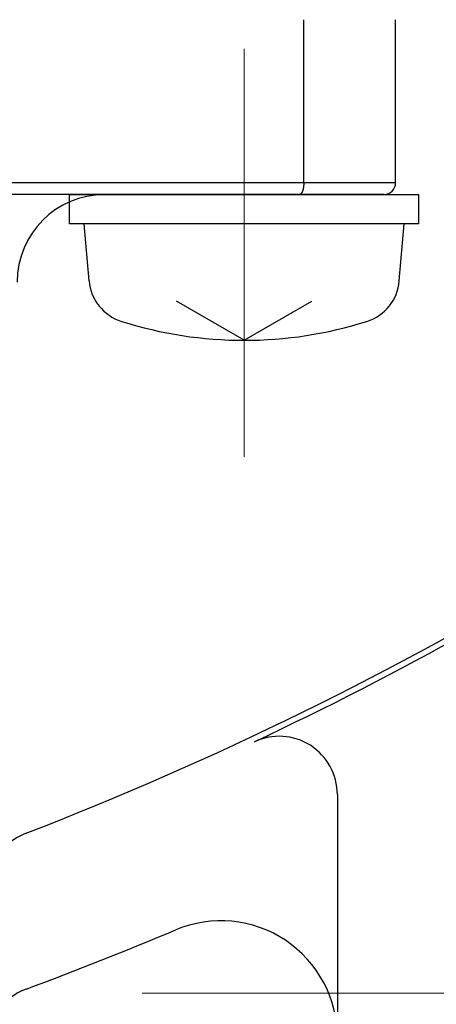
# Model space of a CAD drawing. Header units: millimetres. Extents: x 0 to 1300, y 0 to 891.
# Tile 78 of 146: x 209 to 216, y 541 to 558. Entities that reach past the tile are written whole.
import ezdxf

# ---------------------------------------------------------------- set-up
doc = ezdxf.new("R2010")
doc.units = ezdxf.units.MM
doc.header["$LTSCALE"] = 0.545669
doc.linetypes.add('CENTER', pattern=[50.8, 31.75, -6.35, 6.35, -6.35])
doc.layers.add('NoLayerName_001', color=7, linetype='Continuous')
doc.styles.get("Standard").update_dxf_attribs({"font": 'txt', "bigfont": 'extfont2'})
doc.dimstyles.get("Standard").update_dxf_attribs({"dimtxt": 2.5, "dimasz": 2.5, "dimexe": 1, "dimexo": 1, "dimtad": 1, "dimdec": 3, "dimzin": 0, "dimdsep": 46, "dimtxsty": 'Standard', "dimcen": 2.5, "dimadec": 3, "dimazin": 0, "dimtfac": 0.75, "dimtdec": 3, "dimtmove": 0, "dimatfit": 3, "dimfxl": 1, "dimarcsym": 0})

# ---------------------------------------------------------------- blocks, each defined once
blk = doc.blocks.new('_OPEN30')
at = {"color": 0, "linetype": 'ByBlock', "lineweight": -2}
for p, q in [((-1, 0.267949), (0, 0)), ((0, 0), (-1, -0.267949)), ((0, 0), (-1, 0))]:
    blk.add_line(p, q, dxfattribs=at)
blk = doc.blocks.new('*D109')
at = {"layer": 'Defpoints', "color": 0}
for p in [(262.5, 600), (273.399, 600), (208.15, 541.3)]:
    blk.add_point(p, dxfattribs=at)
at = {"layer": 'NoLayerName_001', "color": 0, "linetype": 'Continuous', "lineweight": 13}
for p, q in [((265.5, 600), (276.399, 600)), ((273.399, 547.3), (273.399, 594)), ((211.15, 541.3), (276.399, 541.3))]:
    blk.add_line(p, q, dxfattribs=at)
at = {"layer": 'NoLayerName_001', "color": 0, "lineweight": 13, "xscale": 6, "yscale": 6, "zscale": 6}
for p, rotation in [((273.399, 600), 90), ((273.399, 541.3), 270)]:
    blk.add_blockref('_OPEN30', p, dxfattribs=dict(at, rotation=rotation))
at = {"layer": 'NoLayerName_001', "color": 0, "lineweight": 13, "insert": (265.599, 570.65), "char_height": 9.6, "attachment_point": 5, "rotation": 90}
blk.add_mtext('\\W0.8593;５９', dxfattribs=at)

msp = doc.modelspace()

# ---------------------------------------------------------------- linework, layer by layer
at = {"layer": 'NoLayerName_001', "color": 60, "linetype": 'Continuous', "lineweight": 25}
for p, q in [((213.92291201, 555.2), (213.92291201, 558)), ((215.50000031, 555.2), (215.50000031, 558)), ((215.50000031, 555.2), (204.37426437, 555.2)), ((215.30000031, 555), (204.37426437, 555))]:
    msp.add_line(p, q, dxfattribs=at)
at = {"layer": 'NoLayerName_001', "color": 4, "linetype": 'CENTER', "lineweight": 13}
msp.add_line((212.90000031, 557.5), (212.90000031, 550.5), dxfattribs=at)
at = {"layer": 'NoLayerName_001', "color": 7, "linetype": 'Continuous', "lineweight": 25}
for p, q in [((209.90000031, 554.5), (209.90000031, 555)), ((209.90000031, 555), (215.90000031, 555)), ((215.90000031, 554.5), (215.90000031, 555)), ((215.90000031, 554.5), (209.90000031, 554.5)), ((210.23590522, 553.51810231), (210.15000031, 554.5)), ((215.56409539, 553.51810231), (215.65000031, 554.5)), ((212.90000031, 552.5), (211.73709922, 553.17140125)), ((212.90000031, 552.5), (214.06290139, 553.17140125)), ((214.5, 544.70795717), (214.5, 536.5))]:
    msp.add_line(p, q, dxfattribs=at)
at = {"layer": 'NoLayerName_001', "color": 60, "linetype": 'Continuous', "lineweight": 25}
for centre, radius, start, end in [((215.30000031, 555.2), 0.2, 270, 0), ((210.50000031, 553.5), 1.5, 90, 180)]:
    msp.add_arc(centre, radius, start, end, dxfattribs=at)
at = {"layer": 'NoLayerName_001', "color": 7, "linetype": 'Continuous', "lineweight": 25}
for centre, radius, start, end in [((187.5, 600), 60, 291.1404725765, 310.9756103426), ((187.5, 600), 60.1, 295.184336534, 310.894214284), ((211.03286098, 553.5878269), 0.8, 185, 252.473221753), ((214.76713963, 553.5878269), 0.8, 287.526778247, 355), ((212.90000031, 559.5), 7, 252.473221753, 287.526778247), ((213.5, 544.70795717), 1, 0, 115.184336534), ((209.5, 543.10536053), 1, 111.140472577, 180), ((212.5, 540.54203165), 2, 0, 112.805053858), ((187.5, 600), 62.5, 290.2707431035, 292.8050538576), ((209.5, 540.43281105), 1, 110.270743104, 180)]:
    msp.add_arc(centre, radius, start, end, dxfattribs=at)
at = {"layer": 'NoLayerName_001', "color": 4, "linetype": 'CENTER', "lineweight": 13}
msp.add_arc((187.5, 600), 68, 293.6774050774, 306.3225949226, dxfattribs=at)
at = {"layer": 'NoLayerName_001', "color": 7, "linetype": 'Continuous', "lineweight": 25}
for points, knots in [([(213.92291201, 555.2), (213.92290432, 555.19831746), (213.92290028, 555.19495171), (213.92282626, 555.18990283), (213.92271071, 555.18485338), (213.92254566, 555.17980416), (213.92233234, 555.1747559), (213.92206954, 555.16970936), (213.92175668, 555.16466532), (213.92139302, 555.15962451), (213.92097787, 555.15458771), (213.92051052, 555.14955566), (213.91999026, 555.14452913), (213.91941639, 555.13950887), (213.91878821, 555.13449565), (213.91810501, 555.12949021), (213.91736606, 555.12449332), (213.91657078, 555.11950574), (213.91571794, 555.11452835), (213.91480485, 555.10956233), (213.91382909, 555.10460886), (213.91278815, 555.09966914), (213.91167957, 555.09474435), (213.91050083, 555.08983571), (213.90924963, 555.0849445), (213.90792301, 555.08007262), (213.90651561, 555.07522309), (213.9050225, 555.07039919), (213.90343865, 555.06560426), (213.90175907, 555.0608416), (213.89997883, 555.05611475), (213.89809332, 555.05142798), (213.89609113, 555.04678946), (213.89396122, 555.04220839), (213.89169271, 555.03769409), (213.88927441, 555.0332563), (213.88669787, 555.02890618), (213.88394427, 555.02466347), (213.88097695, 555.02056842), (213.87781203, 555.01661413), (213.87545954, 555.01419169), (213.87431241, 555.01295237)], [0, 0, 0, 0, 0.00504768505, 0.01009709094, 0.01514790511, 0.0201998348, 0.02525260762, 0.0303059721, 0.03535969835, 0.04041357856, 0.04546742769, 0.05052108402, 0.05557440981, 0.06062729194, 0.06567964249, 0.07073139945, 0.07578252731, 0.08083301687, 0.08588283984, 0.09093195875, 0.09598042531, 0.10102839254, 0.10607611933, 0.11112397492, 0.11617243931, 0.1212216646, 0.12627114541, 0.13132056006, 0.13636989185, 0.14141945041, 0.14646989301, 0.15152166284, 0.15657353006, 0.16162470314, 0.16667553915, 0.17172766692, 0.17678339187, 0.18184003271, 0.18689504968, 0.19195129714, 0.19701749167, 0.19701749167, 0.19701749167, 0.19701749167]), ([(213.87431241, 555.01295237), (213.87307343, 555.01180166), (213.87067102, 555.00941818), (213.86662379, 555.00634377), (213.86227195, 555.00369482), (213.85758387, 555.00168554), (213.85266088, 555.00025788), (213.84925914, 555.00015593), (213.84758068, 555)], [0, 0, 0, 0, 0.005072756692, 0.010138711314, 0.015210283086, 0.020314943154, 0.02541283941, 0.030469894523, 0.030469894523, 0.030469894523, 0.030469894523])]:
    msp.add_open_spline(points, degree=3, knots=knots, dxfattribs=at)

# ---------------------------------------------------------------- dimensions: what is measured, and where the dimension line sits
at = {"layer": 'NoLayerName_001', "color": 3, "linetype": 'Continuous', "lineweight": 13}
dim = msp.add_linear_dim(base=(273.39943266, 600), p1=(208.14999905, 541.3), p2=(262.5, 600), angle=90, text='\\W0.8593;５９', dimstyle='Standard', override={"dimtxt": 9.6, "dimasz": 6, "dimexe": 3, "dimexo": 3, "dimgap": 3, "dimdec": 8, "dimzin": 8, "dimblk": 'OPEN30', "dimclrd": 0, "dimclre": 0, "dimclrt": 0, "dimtp": 0, "dimtm": 0, "dimlwd": 13, "dimlwe": 13}, dxfattribs=at)
dim.commit()
dim.dimension.update_dxf_attribs({"geometry": '*D109', "text_midpoint": (273.39943266, 570.64999979), "dimtype": 160})

doc.saveas('drawing.dxf')
